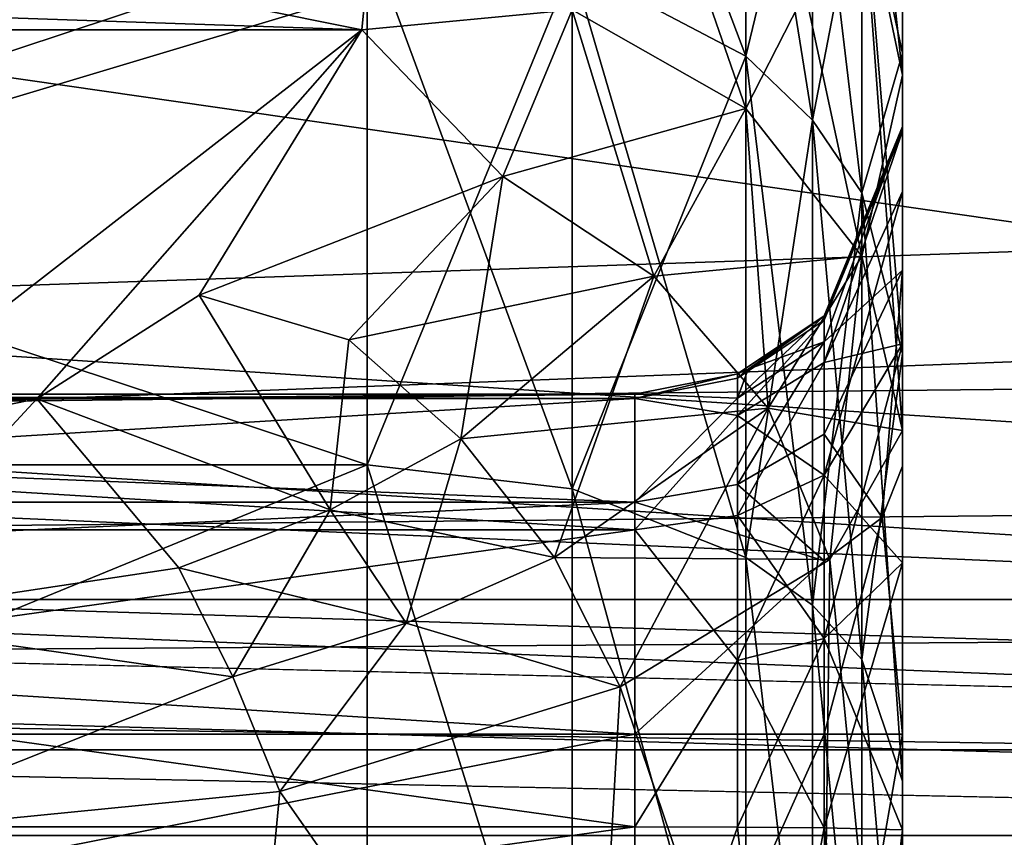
# Model space of a CAD drawing. Header units: metres. Extents: x -904 to 0, y -908 to 0.
# Tile 37 of 161: x -201 to -183, y -851 to -836. Entities that reach past the tile are written whole.
import ezdxf

# ---------------------------------------------------------------- set-up
doc = ezdxf.new("R2010")
doc.units = ezdxf.units.M

msp = doc.modelspace()

# ---------------------------------------------------------------- linework, layer by layer
at = {"layer": 'top0123'}
for points in [[(-797.056519, -846.830994, 214.358002), (-66.056488, -846.830994, 214.358002), (-797.056519, -851.830994, 214.358002)], [(-66.056488, -846.830994, 214.358002), (-66.056488, -851.830994, 214.358002), (-797.056519, -851.830994, 214.358002)], [(-66.056488, -851.830994, 2014.358032), (-66.056488, -846.830994, 2014.358032), (-797.056519, -851.830994, 2014.358032)], [(-66.056488, -846.830994, 2014.358032), (-797.056519, -846.830994, 2014.358032), (-797.056519, -851.830994, 2014.358032)], [(-66.056488, -846.830994, 2014.358032), (-66.056488, -846.830994, 214.358002), (-797.056519, -846.830994, 2014.358032)], [(-66.056488, -846.830994, 214.358002), (-797.056519, -846.830994, 214.358002), (-797.056519, -846.830994, 2014.358032)]]:
    msp.add_3dface(points, dxfattribs=at)
at = {"layer": 'top0123424'}
for points in [[(-191.170334, -834.984985, 2045.312134), (-187.926102, -836.688965, 2043.972168), (-191.170181, -828.110718, 2033.579834)], [(-187.926102, -836.688965, 2043.972168), (-187.925873, -830.113708, 2032.75061), (-191.170181, -828.110718, 2033.579834)], [(-187.926102, -836.688965, 2043.972168), (-186.68248, -837.880188, 2043.035522), (-187.925873, -830.113708, 2032.75061)], [(-186.68248, -837.880188, 2043.035522), (-186.682251, -831.514099, 2032.171387), (-187.925873, -830.113708, 2032.75061)], [(-194.997162, -835.173523, 1975.365967), (-195.095596, -836.194458, 1973.759888), (-224.997162, -830.198181, 1984.784424)], [(-224.997162, -830.198181, 1984.784424), (-195.095596, -836.194458, 1973.759888), (-224.997162, -835.173523, 1975.365967)], [(-187.926102, -837.664368, 1976.906738), (-191.170334, -835.820862, 1975.766357), (-187.926117, -830.344666, 1992.449341)], [(-187.926102, -837.664368, 1976.906738), (-187.926117, -830.344666, 1992.449341), (-185.758377, -833.418091, 1993.488281)], [(-186.68248, -837.880188, 2043.035522), (-185.758377, -839.239197, 2041.966797), (-186.682251, -831.514099, 2032.171387)], [(-186.682251, -831.514099, 2032.171387), (-185.758377, -839.239197, 2041.966797), (-185.758194, -833.111938, 2031.510742)], [(-185.758194, -833.111938, 2031.510742), (-185.758377, -839.239197, 2041.966797), (-184.997162, -842.24176, 2039.594238)], [(-184.997162, -842.24176, 2039.594238), (-184.997162, -836.634216, 2030.015137), (-185.758194, -833.111938, 2031.510742)], [(-184.997162, -836.634216, 2030.015137), (-184.997162, -833.987732, 2019.452271), (-185.758194, -833.111938, 2031.510742)], [(-185.758377, -840.423401, 1978.613403), (-187.926102, -837.664368, 1976.906738), (-185.758377, -833.418091, 1993.488281)], [(-185.758377, -840.423401, 1978.613403), (-185.758377, -833.418091, 1993.488281), (-184.997162, -837.041077, 1994.720703)], [(-184.997162, -837.041077, 1994.720703), (-185.758377, -833.418091, 1993.488281), (-184.997162, -833.77832, 2009.907471)], [(-184.997162, -838.082764, 2014.078491), (-184.997162, -833.599243, 2013.958618), (-184.997162, -838.084717, 2014.13562)], [(-184.997162, -833.599243, 2013.958618), (-184.997162, -833.830994, 2018.005981), (-184.997162, -838.084717, 2014.13562)], [(-184.997162, -838.082764, 2014.078491), (-184.997162, -838.00415, 2011.807983), (-184.997162, -833.599243, 2013.958618)], [(-184.997162, -838.00415, 2011.807983), (-184.997162, -833.77832, 2009.907471), (-184.997162, -833.599243, 2013.958618)], [(-184.997162, -833.77832, 2009.907471), (-184.997162, -838.00415, 2011.807983), (-184.997162, -837.041077, 1994.720703)], [(-184.997162, -838.084717, 2014.13562), (-184.997162, -833.830994, 2018.005981), (-184.997162, -833.987732, 2019.452271)], [(-184.997162, -838.084717, 2014.13562), (-184.997162, -833.987732, 2019.452271), (-184.997162, -839.213867, 2019.025024)], [(-184.997162, -833.987732, 2019.452271), (-184.997162, -836.634216, 2030.015137), (-184.997162, -839.213867, 2019.025024)], [(-224.997162, -834.386597, 2045.782715), (-224.997162, -844.320374, 2055.375), (-194.997162, -834.386597, 2045.782715)], [(-224.997162, -844.320374, 2055.375), (-194.997162, -844.320374, 2055.375), (-194.997162, -834.386597, 2045.782715)], [(-191.170334, -834.984985, 2045.312134), (-194.997162, -834.386597, 2045.782715), (-191.170258, -844.76825, 2054.759277)], [(-194.997162, -834.386597, 2045.782715), (-194.997162, -844.320374, 2055.375), (-191.170258, -844.76825, 2054.759277)], [(-191.170258, -844.76825, 2054.759277), (-187.92598, -846.044617, 2053.00708), (-191.170334, -834.984985, 2045.312134)], [(-187.92598, -846.044617, 2053.00708), (-187.926102, -836.688965, 2043.972168), (-191.170334, -834.984985, 2045.312134)], [(-195.095596, -836.194458, 1973.759888), (-224.899338, -836.193481, 1973.761353), (-224.997162, -835.173523, 1975.365967)], [(-195.095596, -836.194458, 1973.759888), (-194.997162, -835.173523, 1975.365967), (-191.170334, -835.820862, 1975.766357)], [(-195.095596, -836.194458, 1973.759888), (-191.170334, -835.820862, 1975.766357), (-192.465454, -838.934631, 1970.79126)], [(-192.465454, -838.934631, 1970.79126), (-191.170334, -835.820862, 1975.766357), (-187.926102, -837.664368, 1976.906738)], [(-195.095596, -836.194458, 1973.759888), (-204.997162, -843.876343, 1963.863281), (-224.899338, -836.193481, 1973.761353)], [(-201.171127, -843.082825, 1964.741333), (-204.997162, -843.876343, 1963.863281), (-195.095596, -836.194458, 1973.759888)], [(-198.139587, -841.150879, 1967.001587), (-201.171127, -843.082825, 1964.741333), (-195.095596, -836.194458, 1973.759888)], [(-198.139587, -841.150879, 1967.001587), (-195.095596, -836.194458, 1973.759888), (-192.465454, -838.934631, 1970.79126)], [(-187.92598, -846.044617, 2053.00708), (-186.682358, -846.936707, 2051.782227), (-187.926102, -836.688965, 2043.972168)], [(-186.682358, -846.936707, 2051.782227), (-186.68248, -837.880188, 2043.035522), (-187.926102, -836.688965, 2043.972168)], [(-184.997162, -839.213867, 2019.025024), (-184.997162, -836.634216, 2030.015137), (-184.997162, -842.056396, 2023.023315)], [(-184.997162, -836.634216, 2030.015137), (-184.997162, -842.24176, 2039.594238), (-184.997162, -842.056396, 2023.023315)], [(-184.997162, -843.677917, 1980.626709), (-185.758377, -840.423401, 1978.613403), (-184.997162, -837.041077, 1994.720703)], [(-184.997162, -838.00415, 2011.807983), (-184.997162, -840.683655, 2001.088501), (-184.997162, -837.041077, 1994.720703)], [(-184.997162, -837.041077, 1994.720703), (-184.997162, -840.683655, 2001.088501), (-184.997162, -843.677917, 1980.626709)], [(-192.465454, -838.934631, 1970.79126), (-187.926102, -837.664368, 1976.906738), (-189.641953, -840.795837, 1971.03418)], [(-189.641953, -840.795837, 1971.03418), (-187.926102, -837.664368, 1976.906738), (-185.758377, -840.423401, 1978.613403)], [(-186.682358, -846.936707, 2051.782227), (-185.75827, -847.954529, 2050.384521), (-186.68248, -837.880188, 2043.035522)], [(-185.75827, -847.954529, 2050.384521), (-185.758377, -839.239197, 2041.966797), (-186.68248, -837.880188, 2043.035522)], [(-186.461624, -842.020325, 2007.116455), (-184.997162, -838.00415, 2011.807983), (-186.461685, -841.537476, 2011.681396)], [(-186.461685, -841.537476, 2011.681396), (-184.997162, -838.00415, 2011.807983), (-184.997162, -838.082764, 2014.078491)], [(-184.997162, -840.683655, 2001.088501), (-184.997162, -838.00415, 2011.807983), (-186.461624, -842.020325, 2007.116455)], [(-186.461685, -841.537476, 2011.681396), (-184.997162, -838.082764, 2014.078491), (-186.461655, -841.617493, 2013.994873)], [(-186.461655, -841.617493, 2013.994873), (-184.997162, -838.082764, 2014.078491), (-184.997162, -838.084717, 2014.13562)], [(-186.461563, -842.407104, 2017.505981), (-186.461655, -841.617493, 2013.994873), (-184.997162, -838.084717, 2014.13562)], [(-184.997162, -838.084717, 2014.13562), (-184.997162, -839.213867, 2019.025024), (-186.461563, -842.407104, 2017.505981)], [(-198.139587, -841.150879, 1967.001587), (-192.465454, -838.934631, 1970.79126), (-195.342896, -841.986877, 1966.592773)], [(-195.342896, -841.986877, 1966.592773), (-192.465454, -838.934631, 1970.79126), (-189.641953, -840.795837, 1971.03418)], [(-184.997162, -839.213867, 2019.025024), (-186.461639, -844.512878, 2020.480591), (-186.461563, -842.407104, 2017.505981)], [(-184.997162, -839.213867, 2019.025024), (-184.997162, -842.056396, 2023.023315), (-186.461639, -844.512878, 2020.480591)], [(-185.758377, -839.239197, 2041.966797), (-184.997162, -850.222534, 2047.302246), (-184.997162, -842.24176, 2039.594238)], [(-185.75827, -847.954529, 2050.384521), (-184.997162, -850.222534, 2047.302246), (-185.758377, -839.239197, 2041.966797)], [(-189.641953, -840.795837, 1971.03418), (-185.758377, -840.423401, 1978.613403), (-187.50975, -843.260376, 1971.96936)], [(-185.758377, -840.423401, 1978.613403), (-184.997162, -843.677917, 1980.626709), (-187.50975, -843.260376, 1971.96936)], [(-189.641953, -840.795837, 1971.03418), (-193.247482, -843.831726, 1966.158691), (-195.342896, -841.986877, 1966.592773)], [(-189.641953, -840.795837, 1971.03418), (-187.50975, -843.260376, 1971.96936), (-193.247482, -843.831726, 1966.158691)], [(-186.461639, -843.745361, 2002.856567), (-184.997162, -840.683655, 2001.088501), (-186.461624, -842.020325, 2007.116455)], [(-184.997162, -840.683655, 2001.088501), (-186.461639, -843.745361, 2002.856567), (-185.377777, -845.300476, 1999.085938)], [(-184.997162, -844.343872, 1997.428833), (-184.997162, -840.683655, 2001.088501), (-185.377777, -845.300476, 1999.085938)], [(-184.997162, -840.683655, 2001.088501), (-184.997162, -844.343872, 1997.428833), (-184.997162, -843.677917, 1980.626709)], [(-201.171127, -843.082825, 1964.741333), (-198.139587, -841.150879, 1967.001587), (-195.68779, -845.158691, 1964.23645)], [(-195.68779, -845.158691, 1964.23645), (-198.139587, -841.150879, 1967.001587), (-195.342896, -841.986877, 1966.592773)], [(-187.885483, -842.533447, 2011.64502), (-186.461685, -841.537476, 2011.681396), (-188.083908, -842.700806, 2013.970825)], [(-188.083908, -842.700806, 2013.970825), (-186.461685, -841.537476, 2011.681396), (-186.461655, -841.617493, 2013.994873)], [(-186.461685, -841.537476, 2011.681396), (-187.885483, -842.533447, 2011.64502), (-186.461624, -842.020325, 2007.116455)], [(-188.083694, -843.394775, 2017.059326), (-188.083908, -842.700806, 2013.970825), (-186.461655, -841.617493, 2013.994873)], [(-188.083694, -843.394775, 2017.059326), (-186.461655, -841.617493, 2013.994873), (-186.461563, -842.407104, 2017.505981)], [(-193.247482, -843.831726, 1966.158691), (-195.68779, -845.158691, 1964.23645), (-195.342896, -841.986877, 1966.592773)], [(-186.461624, -842.020325, 2007.116455), (-188.08374, -843.071533, 2007.380615), (-188.083862, -844.684021, 2003.398682)], [(-188.083862, -844.684021, 2003.398682), (-186.461639, -843.745361, 2002.856567), (-186.461624, -842.020325, 2007.116455)], [(-187.885483, -842.533447, 2011.64502), (-188.08374, -843.071533, 2007.380615), (-186.461624, -842.020325, 2007.116455)], [(-184.997162, -842.056396, 2023.023315), (-186.461563, -847.558777, 2022.482056), (-186.461639, -844.512878, 2020.480591)], [(-184.997162, -842.056396, 2023.023315), (-184.997162, -846.149963, 2025.725586), (-186.461563, -847.558777, 2022.482056)], [(-184.997162, -842.056396, 2023.023315), (-184.997162, -842.24176, 2039.594238), (-184.997162, -846.149963, 2025.725586)], [(-184.997162, -842.24176, 2039.594238), (-184.997162, -850.222534, 2047.302246), (-184.997162, -846.149963, 2025.725586)], [(-188.083755, -845.265869, 2019.70105), (-188.083694, -843.394775, 2017.059326), (-186.461563, -842.407104, 2017.505981)], [(-186.461563, -842.407104, 2017.505981), (-186.461639, -844.512878, 2020.480591), (-188.083755, -845.265869, 2019.70105)], [(-188.083893, -842.620667, 2011.641724), (-189.997162, -843.000854, 2011.626465), (-188.08374, -843.071533, 2007.380615)], [(-189.997162, -843.000854, 2011.626465), (-188.083893, -842.620667, 2011.641724), (-189.997162, -843.081726, 2013.962646)], [(-188.083893, -842.620667, 2011.641724), (-188.083908, -842.700806, 2013.970825), (-189.997162, -843.081726, 2013.962646)], [(-188.083893, -842.620667, 2011.641724), (-187.885483, -842.533447, 2011.64502), (-188.083908, -842.700806, 2013.970825)], [(-187.885483, -842.533447, 2011.64502), (-188.083893, -842.620667, 2011.641724), (-188.08374, -843.071533, 2007.380615)], [(-189.997162, -843.081726, 2013.962646), (-188.083908, -842.700806, 2013.970825), (-188.083694, -843.394775, 2017.059326)], [(-229.997162, -843.000854, 2011.626465), (-229.997162, -843.440674, 2007.473389), (-189.997162, -843.000854, 2011.626465)], [(-229.997162, -843.440674, 2007.473389), (-189.997162, -845.01355, 2003.588989), (-189.997162, -843.000854, 2011.626465)], [(-229.997162, -843.081726, 2013.962646), (-229.997162, -843.000854, 2011.626465), (-189.997162, -843.081726, 2013.962646)], [(-229.997162, -843.000854, 2011.626465), (-189.997162, -843.000854, 2011.626465), (-189.997162, -843.081726, 2013.962646)], [(-188.08374, -843.071533, 2007.380615), (-189.997162, -843.000854, 2011.626465), (-189.997162, -845.01355, 2003.588989)], [(-189.997162, -843.081726, 2013.962646), (-189.997162, -845.530701, 2019.427612), (-229.997162, -843.081726, 2013.962646)], [(-189.997162, -845.530701, 2019.427612), (-229.997162, -845.530701, 2019.427612), (-229.997162, -843.081726, 2013.962646)], [(-204.997162, -847.219421, 1961.471558), (-201.171127, -843.082825, 1964.741333), (-198.513672, -846.240845, 1962.75293)], [(-204.997162, -847.219421, 1961.471558), (-204.997162, -843.876343, 1963.863281), (-201.171127, -843.082825, 1964.741333)], [(-198.513672, -846.240845, 1962.75293), (-201.171127, -843.082825, 1964.741333), (-195.68779, -845.158691, 1964.23645)], [(-188.08374, -843.071533, 2007.380615), (-189.997162, -845.01355, 2003.588989), (-188.083862, -844.684021, 2003.398682)], [(-189.997162, -845.530701, 2019.427612), (-189.997162, -843.081726, 2013.962646), (-188.083694, -843.394775, 2017.059326)], [(-187.50975, -843.260376, 1971.96936), (-191.501114, -846.045227, 1966.340576), (-193.247482, -843.831726, 1966.158691)], [(-187.50975, -843.260376, 1971.96936), (-186.355743, -846.083557, 1973.380981), (-191.501114, -846.045227, 1966.340576)], [(-187.50975, -843.260376, 1971.96936), (-184.997162, -843.677917, 1980.626709), (-186.355743, -846.083557, 1973.380981)], [(-229.997162, -843.440674, 2007.473389), (-229.997162, -845.01355, 2003.588989), (-189.997162, -845.01355, 2003.588989)], [(-189.997162, -845.530701, 2019.427612), (-188.083694, -843.394775, 2017.059326), (-188.083755, -845.265869, 2019.70105)], [(-186.461639, -843.745361, 2002.856567), (-188.083862, -844.684021, 2003.398682), (-186.461639, -846.11145, 2000.490845)], [(-185.377777, -845.300476, 1999.085938), (-186.461639, -843.745361, 2002.856567), (-186.461639, -846.11145, 2000.490845)], [(-184.997162, -843.677917, 1980.626709), (-184.997162, -859.87915, 1980.626709), (-186.355743, -846.083557, 1973.380981)], [(-184.997162, -843.677917, 1980.626709), (-184.997162, -844.343872, 1997.428833), (-184.997162, -849.343445, 1996.089355)], [(-184.997162, -849.343445, 1996.089355), (-184.997162, -859.87915, 1980.626709), (-184.997162, -843.677917, 1980.626709)], [(-193.247482, -843.831726, 1966.158691), (-191.501114, -846.045227, 1966.340576), (-195.68779, -845.158691, 1964.23645)], [(-224.997162, -844.320374, 2055.375), (-224.997162, -856.61731, 2061.818848), (-194.997162, -844.320374, 2055.375)], [(-224.997162, -856.61731, 2061.818848), (-194.997162, -856.61731, 2061.818848), (-194.997162, -844.320374, 2055.375)], [(-191.170258, -844.76825, 2054.759277), (-194.997162, -844.320374, 2055.375), (-191.170654, -856.61731, 2061.012939)], [(-194.997162, -844.320374, 2055.375), (-194.997162, -856.61731, 2061.818848), (-191.170654, -856.61731, 2061.012939)], [(-185.377777, -845.300476, 1999.085938), (-184.997162, -849.343445, 1996.089355), (-184.997162, -844.343872, 1997.428833)], [(-186.461639, -844.512878, 2020.480591), (-188.083694, -847.970947, 2021.479614), (-188.083755, -845.265869, 2019.70105)], [(-186.461639, -844.512878, 2020.480591), (-186.461563, -847.558777, 2022.482056), (-188.083694, -847.970947, 2021.479614)], [(-191.170654, -856.61731, 2061.012939), (-187.925873, -856.61731, 2058.708252), (-191.170258, -844.76825, 2054.759277)], [(-187.925873, -856.61731, 2058.708252), (-187.92598, -846.044617, 2053.00708), (-191.170258, -844.76825, 2054.759277)], [(-186.461639, -846.11145, 2000.490845), (-188.083862, -844.684021, 2003.398682), (-189.997162, -845.01355, 2003.588989)], [(-229.997162, -845.01355, 2003.588989), (-229.997162, -846.843628, 2001.759155), (-189.997162, -845.01355, 2003.588989)], [(-229.997162, -846.843628, 2001.759155), (-189.997162, -849.343445, 2001.089355), (-189.997162, -845.01355, 2003.588989)], [(-189.997162, -845.01355, 2003.588989), (-189.997162, -849.343445, 2001.089355), (-186.461639, -846.11145, 2000.490845)], [(-195.68779, -845.158691, 1964.23645), (-194.269058, -847.271912, 1964.094849), (-198.513672, -846.240845, 1962.75293)], [(-191.501114, -846.045227, 1966.340576), (-194.269058, -847.271912, 1964.094849), (-195.68779, -845.158691, 1964.23645)], [(-188.083694, -847.970947, 2021.479614), (-189.997162, -845.530701, 2019.427612), (-188.083755, -845.265869, 2019.70105)], [(-186.461639, -846.11145, 2000.490845), (-186.461639, -849.343445, 1999.624878), (-185.377777, -845.300476, 1999.085938)], [(-186.461639, -849.343445, 1999.624878), (-184.997162, -849.343445, 1996.089355), (-185.377777, -845.300476, 1999.085938)], [(-189.997162, -845.530701, 2019.427612), (-189.997162, -851.076965, 2021.685913), (-229.997162, -845.530701, 2019.427612)], [(-189.997162, -851.076965, 2021.685913), (-229.997162, -851.076965, 2021.685913), (-229.997162, -845.530701, 2019.427612)], [(-189.997162, -851.076965, 2021.685913), (-189.997162, -845.530701, 2019.427612), (-188.083694, -847.970947, 2021.479614)], [(-191.501114, -846.045227, 1966.340576), (-190.270859, -848.462891, 1967.093872), (-194.269058, -847.271912, 1964.094849)], [(-186.355743, -846.083557, 1973.380981), (-190.270859, -848.462891, 1967.093872), (-191.501114, -846.045227, 1966.340576)], [(-186.355743, -846.083557, 1973.380981), (-186.527527, -859.527161, 1972.9552), (-190.270859, -848.462891, 1967.093872)], [(-189.997162, -849.343445, 2001.089355), (-186.461639, -849.343445, 1999.624878), (-186.461639, -846.11145, 2000.490845)], [(-187.925873, -856.61731, 2058.708252), (-186.681335, -856.61731, 2057.085938), (-187.92598, -846.044617, 2053.00708)], [(-186.681335, -856.61731, 2057.085938), (-186.682358, -846.936707, 2051.782227), (-187.92598, -846.044617, 2053.00708)], [(-184.997162, -859.87915, 1980.626709), (-186.527527, -859.527161, 1972.9552), (-186.355743, -846.083557, 1973.380981)], [(-197.507095, -848.276123, 1962.352051), (-204.997162, -847.219421, 1961.471558), (-198.513672, -846.240845, 1962.75293)], [(-194.269058, -847.271912, 1964.094849), (-197.507095, -848.276123, 1962.352051), (-198.513672, -846.240845, 1962.75293)], [(-184.997162, -846.149963, 2025.725586), (-186.461655, -851.095215, 2023.150391), (-186.461563, -847.558777, 2022.482056)], [(-184.997162, -846.149963, 2025.725586), (-184.997162, -851.133545, 2026.685913), (-186.461655, -851.095215, 2023.150391)], [(-184.997162, -846.149963, 2025.725586), (-184.997162, -850.222534, 2047.302246), (-184.997162, -851.133545, 2026.685913)], [(-229.997162, -846.843628, 2001.759155), (-229.997162, -849.343445, 2001.089355), (-189.997162, -849.343445, 2001.089355)], [(-186.681335, -856.61731, 2057.085938), (-185.756165, -856.61731, 2055.221924), (-186.682358, -846.936707, 2051.782227)], [(-185.756165, -856.61731, 2055.221924), (-185.75827, -847.954529, 2050.384521), (-186.682358, -846.936707, 2051.782227)], [(-204.997162, -851.242249, 1960.626709), (-204.997162, -847.219421, 1961.471558), (-197.507095, -848.276123, 1962.352051)], [(-194.269058, -847.271912, 1964.094849), (-196.627319, -850.415527, 1962.462158), (-197.507095, -848.276123, 1962.352051)], [(-190.270859, -848.462891, 1967.093872), (-196.627319, -850.415527, 1962.462158), (-194.269058, -847.271912, 1964.094849)], [(-186.461563, -847.558777, 2022.482056), (-188.083908, -851.081848, 2022.066895), (-188.083694, -847.970947, 2021.479614)], [(-186.461563, -847.558777, 2022.482056), (-186.461655, -851.095215, 2023.150391), (-188.083908, -851.081848, 2022.066895)], [(-188.083908, -851.081848, 2022.066895), (-189.997162, -851.076965, 2021.685913), (-188.083694, -847.970947, 2021.479614)], [(-185.756165, -856.61731, 2055.221924), (-184.997162, -856.61731, 2051.058594), (-185.75827, -847.954529, 2050.384521)], [(-184.997162, -856.61731, 2051.058594), (-184.997162, -850.222534, 2047.302246), (-185.75827, -847.954529, 2050.384521)], [(-196.627319, -850.415527, 1962.462158), (-204.997162, -851.242249, 1960.626709), (-197.507095, -848.276123, 1962.352051)], [(-190.270859, -848.462891, 1967.093872), (-190.856033, -858.660828, 1966.483643), (-196.627319, -850.415527, 1962.462158)], [(-186.527527, -859.527161, 1972.9552), (-190.856033, -858.660828, 1966.483643), (-190.270859, -848.462891, 1967.093872)], [(-229.997162, -857.238892, 2001.089355), (-189.997162, -857.238892, 2001.089355), (-229.997162, -849.343445, 2001.089355)], [(-189.997162, -857.238892, 2001.089355), (-189.997162, -849.343445, 2001.089355), (-229.997162, -849.343445, 2001.089355)], [(-186.443176, -857.613037, 1999.606323), (-186.461639, -849.343445, 1999.624878), (-189.997162, -857.238892, 2001.089355)], [(-186.461639, -849.343445, 1999.624878), (-189.997162, -849.343445, 2001.089355), (-189.997162, -857.238892, 2001.089355)], [(-184.997162, -849.343445, 1996.089355), (-186.461639, -849.343445, 1999.624878), (-186.443176, -857.613037, 1999.606323)], [(-184.997162, -858.381042, 1996.089355), (-184.997162, -849.343445, 1996.089355), (-186.443176, -857.613037, 1999.606323)], [(-184.997162, -858.381042, 1996.089355), (-184.997208, -859.87854, 1980.868408), (-184.997162, -849.343445, 1996.089355)], [(-184.997208, -859.87854, 1980.868408), (-184.997162, -859.87915, 1980.626709), (-184.997162, -849.343445, 1996.089355)], [(-184.997162, -850.222534, 2047.302246), (-184.997162, -856.61731, 2026.685913), (-184.997162, -851.133545, 2026.685913)], [(-184.997162, -850.222534, 2047.302246), (-184.997162, -856.61731, 2051.058594), (-184.997162, -856.61731, 2026.685913)], [(-196.627319, -850.415527, 1962.462158), (-197.326355, -857.77887, 1962.156128), (-204.997162, -851.242249, 1960.626709)], [(-190.856033, -858.660828, 1966.483643), (-197.326355, -857.77887, 1962.156128), (-196.627319, -850.415527, 1962.462158)], [(-189.997162, -851.076965, 2021.685913), (-189.997162, -856.61731, 2021.685913), (-229.997162, -851.076965, 2021.685913)], [(-189.997162, -856.61731, 2021.685913), (-229.997162, -856.61731, 2021.685913), (-229.997162, -851.076965, 2021.685913)], [(-189.997162, -851.076965, 2021.685913), (-188.083908, -851.081848, 2022.066895), (-189.997162, -856.61731, 2021.685913)], [(-188.083908, -851.081848, 2022.066895), (-187.497162, -856.61731, 2022.355835), (-189.997162, -856.61731, 2021.685913)], [(-188.083908, -851.081848, 2022.066895), (-186.461655, -851.095215, 2023.150391), (-187.497162, -856.61731, 2022.355835)], [(-186.461655, -851.095215, 2023.150391), (-185.667038, -856.61731, 2024.185913), (-187.497162, -856.61731, 2022.355835)], [(-186.461655, -851.095215, 2023.150391), (-184.997162, -851.133545, 2026.685913), (-185.667038, -856.61731, 2024.185913)], [(-197.326355, -857.77887, 1962.156128), (-204.997162, -857.406921, 1960.626709), (-204.997162, -851.242249, 1960.626709)], [(-184.997162, -851.133545, 2026.685913), (-184.997162, -856.61731, 2026.685913), (-185.667038, -856.61731, 2024.185913)]]:
    msp.add_3dface(points, dxfattribs=at)
at = {"layer": 'top0123425'}
for points in [[(-187.926117, -830.344666, 236.266617), (-191.170364, -828.292419, 236.964661), (-187.926102, -837.664368, 251.809235)], [(-191.170364, -828.292419, 236.964661), (-191.170334, -835.820862, 252.949615), (-187.926102, -837.664368, 251.809235)], [(-187.926102, -836.688965, 184.74379), (-191.170334, -834.984985, 183.403854), (-187.925873, -830.113708, 195.965408)], [(-187.925873, -830.113708, 195.965408), (-186.682251, -831.514099, 196.544632), (-187.926102, -836.688965, 184.74379)], [(-185.758377, -833.418091, 235.227737), (-184.997162, -837.041077, 233.995239), (-185.758377, -829.968689, 219.170975)], [(-184.997162, -837.041077, 233.995239), (-184.997162, -833.77832, 218.808563), (-185.758377, -829.968689, 219.170975)], [(-224.997162, -835.173523, 253.350052), (-195.095596, -836.194458, 254.956131), (-224.997162, -830.198181, 243.931595)], [(-195.095596, -836.194458, 254.956131), (-194.997162, -835.173523, 253.350052), (-224.997162, -830.198181, 243.931595)], [(-185.758377, -833.418091, 235.227737), (-187.926117, -830.344666, 236.266617), (-185.758377, -840.423401, 250.102539)], [(-187.926117, -830.344666, 236.266617), (-187.926102, -837.664368, 251.809235), (-185.758377, -840.423401, 250.102539)], [(-186.682251, -831.514099, 196.544632), (-186.68248, -837.880188, 185.680496), (-187.926102, -836.688965, 184.74379)], [(-186.68248, -837.880188, 185.680496), (-186.682251, -831.514099, 196.544632), (-185.758194, -833.111938, 197.205215)], [(-185.758377, -839.239197, 186.749161), (-186.68248, -837.880188, 185.680496), (-185.758194, -833.111938, 197.205215)], [(-185.758194, -833.111938, 197.205215), (-184.997162, -836.634216, 198.700867), (-185.758377, -839.239197, 186.749161)], [(-185.758194, -833.111938, 197.205215), (-184.997162, -833.987732, 209.263779), (-184.997162, -836.634216, 198.700867)], [(-185.758377, -840.423401, 250.102539), (-184.997162, -843.677917, 248.08934), (-185.758377, -833.418091, 235.227737)], [(-184.997162, -843.677917, 248.08934), (-184.997162, -837.041077, 233.995239), (-185.758377, -833.418091, 235.227737)], [(-184.997162, -838.084717, 214.580383), (-184.997162, -833.830994, 210.710022), (-184.997162, -833.599243, 214.757324)], [(-184.997162, -833.77832, 218.808563), (-184.997162, -838.00415, 216.908035), (-184.997162, -833.599243, 214.757324)], [(-184.997162, -838.00415, 216.908035), (-184.997162, -838.082764, 214.637451), (-184.997162, -833.599243, 214.757324)], [(-184.997162, -833.599243, 214.757324), (-184.997162, -838.082764, 214.637451), (-184.997162, -838.084717, 214.580383)], [(-184.997162, -833.77832, 218.808563), (-184.997162, -837.041077, 233.995239), (-184.997162, -838.00415, 216.908035)], [(-184.997162, -833.987732, 209.263779), (-184.997162, -833.830994, 210.710022), (-184.997162, -838.084717, 214.580383)], [(-184.997162, -836.634216, 198.700867), (-184.997162, -833.987732, 209.263779), (-184.997162, -839.213867, 209.690918)], [(-184.997162, -839.213867, 209.690918), (-184.997162, -833.987732, 209.263779), (-184.997162, -838.084717, 214.580383)], [(-194.997162, -834.386597, 182.933319), (-194.997162, -844.320374, 173.341095), (-224.997162, -834.386597, 182.933319)], [(-194.997162, -844.320374, 173.341095), (-224.997162, -844.320374, 173.341095), (-224.997162, -834.386597, 182.933319)], [(-194.997162, -844.320374, 173.341095), (-194.997162, -834.386597, 182.933319), (-191.170334, -834.984985, 183.403854)], [(-191.170258, -844.76825, 173.956635), (-194.997162, -844.320374, 173.341095), (-191.170334, -834.984985, 183.403854)], [(-191.170258, -844.76825, 173.956635), (-191.170334, -834.984985, 183.403854), (-187.926102, -836.688965, 184.74379)], [(-224.997162, -835.173523, 253.350052), (-224.899338, -836.193481, 254.954681), (-195.095596, -836.194458, 254.956131)], [(-194.997162, -835.173523, 253.350052), (-195.095596, -836.194458, 254.956131), (-191.170334, -835.820862, 252.949615)], [(-195.095596, -836.194458, 254.956131), (-192.465454, -838.934631, 257.924683), (-191.170334, -835.820862, 252.949615)], [(-191.170334, -835.820862, 252.949615), (-192.465454, -838.934631, 257.924683), (-189.641953, -840.795837, 257.681854)], [(-189.641953, -840.795837, 257.681854), (-187.926102, -837.664368, 251.809235), (-191.170334, -835.820862, 252.949615)], [(-224.899338, -836.193481, 254.954681), (-204.997162, -843.876343, 264.852722), (-195.095596, -836.194458, 254.956131)], [(-195.095596, -836.194458, 254.956131), (-204.997162, -843.876343, 264.852722), (-201.171127, -843.082825, 263.97464)], [(-201.171127, -843.082825, 263.97464), (-198.139587, -841.150879, 261.714417), (-195.095596, -836.194458, 254.956131)], [(-195.095596, -836.194458, 254.956131), (-198.139587, -841.150879, 261.714417), (-192.465454, -838.934631, 257.924683)], [(-187.92598, -846.044617, 175.708893), (-191.170258, -844.76825, 173.956635), (-187.926102, -836.688965, 184.74379)], [(-187.926102, -836.688965, 184.74379), (-186.68248, -837.880188, 185.680496), (-187.92598, -846.044617, 175.708893)], [(-184.997162, -836.634216, 198.700867), (-184.997162, -842.24176, 189.121765), (-185.758377, -839.239197, 186.749161)], [(-184.997162, -842.24176, 189.121765), (-184.997162, -836.634216, 198.700867), (-184.997162, -842.056396, 205.692612)], [(-184.997162, -842.056396, 205.692612), (-184.997162, -836.634216, 198.700867), (-184.997162, -839.213867, 209.690918)], [(-184.997162, -837.041077, 233.995239), (-184.997162, -840.683655, 227.627472), (-184.997162, -838.00415, 216.908035)], [(-184.997162, -837.041077, 233.995239), (-184.997162, -843.677917, 248.08934), (-184.997162, -840.683655, 227.627472)], [(-187.50975, -843.260376, 256.746613), (-187.926102, -837.664368, 251.809235), (-189.641953, -840.795837, 257.681854)], [(-187.50975, -843.260376, 256.746613), (-185.758377, -840.423401, 250.102539), (-187.926102, -837.664368, 251.809235)], [(-186.68248, -837.880188, 185.680496), (-186.682358, -846.936707, 176.933884), (-187.92598, -846.044617, 175.708893)], [(-186.682358, -846.936707, 176.933884), (-186.68248, -837.880188, 185.680496), (-185.758377, -839.239197, 186.749161)], [(-186.461685, -841.537476, 217.034637), (-184.997162, -838.00415, 216.908035), (-186.461624, -842.020325, 221.599594)], [(-184.997162, -838.082764, 214.637451), (-184.997162, -838.00415, 216.908035), (-186.461685, -841.537476, 217.034637)], [(-184.997162, -838.00415, 216.908035), (-184.997162, -840.683655, 227.627472), (-186.461624, -842.020325, 221.599594)], [(-186.461685, -841.537476, 217.034637), (-186.461655, -841.617493, 214.7211), (-184.997162, -838.082764, 214.637451)], [(-184.997162, -838.082764, 214.637451), (-186.461655, -841.617493, 214.7211), (-184.997162, -838.084717, 214.580383)], [(-186.461655, -841.617493, 214.7211), (-186.461563, -842.407104, 211.210068), (-184.997162, -838.084717, 214.580383)], [(-186.461563, -842.407104, 211.210068), (-184.997162, -839.213867, 209.690918), (-184.997162, -838.084717, 214.580383)], [(-198.139587, -841.150879, 261.714417), (-195.342896, -841.986877, 262.12323), (-192.465454, -838.934631, 257.924683)], [(-192.465454, -838.934631, 257.924683), (-195.342896, -841.986877, 262.12323), (-193.247482, -843.831726, 262.557312)], [(-192.465454, -838.934631, 257.924683), (-193.247482, -843.831726, 262.557312), (-189.641953, -840.795837, 257.681854)], [(-185.75827, -847.954529, 178.331497), (-186.682358, -846.936707, 176.933884), (-185.758377, -839.239197, 186.749161)], [(-184.997162, -842.056396, 205.692612), (-184.997162, -839.213867, 209.690918), (-186.461563, -842.407104, 211.210068)], [(-185.758377, -839.239197, 186.749161), (-184.997162, -842.24176, 189.121765), (-185.75827, -847.954529, 178.331497)], [(-186.355743, -846.083557, 255.335068), (-185.758377, -840.423401, 250.102539), (-187.50975, -843.260376, 256.746613)], [(-186.355743, -846.083557, 255.335068), (-184.997162, -843.677917, 248.08934), (-185.758377, -840.423401, 250.102539)], [(-189.641953, -840.795837, 257.681854), (-193.247482, -843.831726, 262.557312), (-191.501114, -846.045227, 262.375397)], [(-191.501114, -846.045227, 262.375397), (-187.50975, -843.260376, 256.746613), (-189.641953, -840.795837, 257.681854)], [(-184.997162, -840.683655, 227.627472), (-186.461639, -843.745361, 225.859406), (-186.461624, -842.020325, 221.599594)], [(-186.461639, -843.745361, 225.859406), (-184.997162, -840.683655, 227.627472), (-185.377777, -845.300476, 229.63002)], [(-184.997162, -840.683655, 227.627472), (-184.997162, -844.343872, 231.287125), (-185.377777, -845.300476, 229.63002)], [(-184.997162, -843.677917, 248.08934), (-184.997162, -844.343872, 231.287125), (-184.997162, -840.683655, 227.627472)], [(-198.139587, -841.150879, 261.714417), (-201.171127, -843.082825, 263.97464), (-195.68779, -845.158691, 264.479492)], [(-195.342896, -841.986877, 262.12323), (-198.139587, -841.150879, 261.714417), (-195.68779, -845.158691, 264.479492)], [(-188.083893, -842.620667, 217.074265), (-188.083908, -842.700806, 214.745117), (-186.461685, -841.537476, 217.034637)], [(-188.083908, -842.700806, 214.745117), (-186.461655, -841.617493, 214.7211), (-186.461685, -841.537476, 217.034637)], [(-188.083893, -842.620667, 217.074265), (-186.461685, -841.537476, 217.034637), (-188.08374, -843.071533, 221.335358)], [(-188.08374, -843.071533, 221.335358), (-186.461685, -841.537476, 217.034637), (-186.461624, -842.020325, 221.599594)], [(-186.461655, -841.617493, 214.7211), (-188.083908, -842.700806, 214.745117), (-188.083694, -843.394775, 211.656616)], [(-186.461563, -842.407104, 211.210068), (-186.461655, -841.617493, 214.7211), (-188.083694, -843.394775, 211.656616)], [(-195.342896, -841.986877, 262.12323), (-195.68779, -845.158691, 264.479492), (-193.247482, -843.831726, 262.557312)], [(-186.461624, -842.020325, 221.599594), (-186.461639, -843.745361, 225.859406), (-188.083862, -844.684021, 225.317368)], [(-186.461624, -842.020325, 221.599594), (-188.083862, -844.684021, 225.317368), (-188.08374, -843.071533, 221.335358)], [(-184.997162, -846.149963, 202.990463), (-184.997162, -842.056396, 205.692612), (-186.461639, -844.512878, 208.235382)], [(-186.461639, -844.512878, 208.235382), (-184.997162, -842.056396, 205.692612), (-186.461563, -842.407104, 211.210068)], [(-184.997162, -846.149963, 202.990463), (-184.997162, -842.24176, 189.121765), (-184.997162, -842.056396, 205.692612)], [(-184.997162, -842.24176, 189.121765), (-184.997162, -850.222534, 181.413696), (-185.75827, -847.954529, 178.331497)], [(-184.997162, -850.222534, 181.413696), (-184.997162, -842.24176, 189.121765), (-184.997162, -846.149963, 202.990463)], [(-186.461639, -844.512878, 208.235382), (-186.461563, -842.407104, 211.210068), (-188.083694, -843.394775, 211.656616)], [(-189.997162, -843.000854, 217.089584), (-188.083893, -842.620667, 217.074265), (-188.08374, -843.071533, 221.335358)], [(-189.997162, -843.000854, 217.089584), (-189.997162, -843.081726, 214.753342), (-188.083893, -842.620667, 217.074265)], [(-189.997162, -843.081726, 214.753342), (-188.083908, -842.700806, 214.745117), (-188.083893, -842.620667, 217.074265)], [(-188.083694, -843.394775, 211.656616), (-188.083908, -842.700806, 214.745117), (-189.997162, -843.081726, 214.753342)], [(-229.997162, -843.000854, 217.089584), (-189.997162, -843.000854, 217.089584), (-229.997162, -843.440674, 221.242554)], [(-189.997162, -843.000854, 217.089584), (-189.997162, -845.01355, 225.12706), (-229.997162, -843.440674, 221.242554)], [(-229.997162, -843.081726, 214.753342), (-189.997162, -843.081726, 214.753342), (-229.997162, -843.000854, 217.089584)], [(-189.997162, -843.081726, 214.753342), (-189.997162, -843.000854, 217.089584), (-229.997162, -843.000854, 217.089584)], [(-188.08374, -843.071533, 221.335358), (-189.997162, -845.01355, 225.12706), (-189.997162, -843.000854, 217.089584)], [(-229.997162, -843.081726, 214.753342), (-229.997162, -845.530701, 209.288361), (-189.997162, -843.081726, 214.753342)], [(-229.997162, -845.530701, 209.288361), (-189.997162, -845.530701, 209.288361), (-189.997162, -843.081726, 214.753342)], [(-201.171127, -843.082825, 263.97464), (-204.997162, -847.219421, 267.244507), (-198.513672, -846.240845, 265.963013)], [(-201.171127, -843.082825, 263.97464), (-204.997162, -843.876343, 264.852722), (-204.997162, -847.219421, 267.244507)], [(-195.68779, -845.158691, 264.479492), (-201.171127, -843.082825, 263.97464), (-198.513672, -846.240845, 265.963013)], [(-188.083862, -844.684021, 225.317368), (-189.997162, -845.01355, 225.12706), (-188.08374, -843.071533, 221.335358)], [(-189.997162, -843.081726, 214.753342), (-189.997162, -845.530701, 209.288361), (-188.083694, -843.394775, 211.656616)], [(-190.270859, -848.462891, 261.622162), (-187.50975, -843.260376, 256.746613), (-191.501114, -846.045227, 262.375397)], [(-190.270859, -848.462891, 261.622162), (-186.355743, -846.083557, 255.335068), (-187.50975, -843.260376, 256.746613)], [(-229.997162, -843.440674, 221.242554), (-189.997162, -845.01355, 225.12706), (-229.997162, -845.01355, 225.12706)], [(-189.997162, -845.530701, 209.288361), (-188.083755, -845.265869, 209.014969), (-188.083694, -843.394775, 211.656616)], [(-188.083694, -843.394775, 211.656616), (-188.083755, -845.265869, 209.014969), (-186.461639, -844.512878, 208.235382)], [(-186.461639, -846.11145, 228.225174), (-188.083862, -844.684021, 225.317368), (-186.461639, -843.745361, 225.859406)], [(-185.377777, -845.300476, 229.63002), (-186.461639, -846.11145, 228.225174), (-186.461639, -843.745361, 225.859406)], [(-184.997162, -843.677917, 248.08934), (-186.355743, -846.083557, 255.335068), (-184.997162, -859.87915, 248.08934)], [(-184.997162, -844.343872, 231.287125), (-184.997162, -843.677917, 248.08934), (-184.997162, -849.343445, 232.626633)], [(-184.997162, -843.677917, 248.08934), (-184.997162, -859.87915, 248.08934), (-184.997162, -849.343445, 232.626633)], [(-193.247482, -843.831726, 262.557312), (-195.68779, -845.158691, 264.479492), (-194.269058, -847.271912, 264.621185)], [(-193.247482, -843.831726, 262.557312), (-194.269058, -847.271912, 264.621185), (-191.501114, -846.045227, 262.375397)], [(-194.997162, -844.320374, 173.341095), (-194.997162, -856.61731, 166.897263), (-224.997162, -844.320374, 173.341095)], [(-194.997162, -856.61731, 166.897263), (-224.997162, -856.61731, 166.897263), (-224.997162, -844.320374, 173.341095)], [(-191.170654, -856.61731, 167.702927), (-194.997162, -844.320374, 173.341095), (-191.170258, -844.76825, 173.956635)], [(-191.170654, -856.61731, 167.702927), (-194.997162, -856.61731, 166.897263), (-194.997162, -844.320374, 173.341095)], [(-185.377777, -845.300476, 229.63002), (-184.997162, -844.343872, 231.287125), (-184.997162, -849.343445, 232.626633)], [(-188.083755, -845.265869, 209.014969), (-186.461563, -847.558777, 206.233887), (-186.461639, -844.512878, 208.235382)], [(-186.461563, -847.558777, 206.233887), (-184.997162, -846.149963, 202.990463), (-186.461639, -844.512878, 208.235382)], [(-187.925873, -856.61731, 170.007828), (-191.170654, -856.61731, 167.702927), (-191.170258, -844.76825, 173.956635)], [(-187.925873, -856.61731, 170.007828), (-191.170258, -844.76825, 173.956635), (-187.92598, -846.044617, 175.708893)], [(-186.461639, -846.11145, 228.225174), (-189.997162, -845.01355, 225.12706), (-188.083862, -844.684021, 225.317368)], [(-229.997162, -845.01355, 225.12706), (-189.997162, -845.01355, 225.12706), (-229.997162, -846.843628, 226.956879)], [(-189.997162, -845.01355, 225.12706), (-189.997162, -849.343445, 227.626633), (-229.997162, -846.843628, 226.956879)], [(-189.997162, -849.343445, 227.626633), (-189.997162, -845.01355, 225.12706), (-186.461639, -846.11145, 228.225174)], [(-198.513672, -846.240845, 265.963013), (-197.507095, -848.276123, 266.363983), (-195.68779, -845.158691, 264.479492)], [(-195.68779, -845.158691, 264.479492), (-197.507095, -848.276123, 266.363983), (-194.269058, -847.271912, 264.621185)], [(-189.997162, -845.530701, 209.288361), (-188.083694, -847.970947, 207.236389), (-188.083755, -845.265869, 209.014969)], [(-188.083694, -847.970947, 207.236389), (-186.461563, -847.558777, 206.233887), (-188.083755, -845.265869, 209.014969)], [(-184.997162, -849.343445, 232.626633), (-186.461639, -849.343445, 229.091095), (-185.377777, -845.300476, 229.63002)], [(-186.461639, -849.343445, 229.091095), (-186.461639, -846.11145, 228.225174), (-185.377777, -845.300476, 229.63002)], [(-229.997162, -845.530701, 209.288361), (-229.997162, -851.076965, 207.030075), (-189.997162, -845.530701, 209.288361)], [(-229.997162, -851.076965, 207.030075), (-189.997162, -851.076965, 207.030075), (-189.997162, -845.530701, 209.288361)], [(-189.997162, -845.530701, 209.288361), (-189.997162, -851.076965, 207.030075), (-188.083694, -847.970947, 207.236389)], [(-194.269058, -847.271912, 264.621185), (-190.270859, -848.462891, 261.622162), (-191.501114, -846.045227, 262.375397)], [(-186.355743, -846.083557, 255.335068), (-190.270859, -848.462891, 261.622162), (-186.527527, -859.527161, 255.760788)], [(-186.461639, -849.343445, 229.091095), (-189.997162, -849.343445, 227.626633), (-186.461639, -846.11145, 228.225174)], [(-187.92598, -846.044617, 175.708893), (-186.682358, -846.936707, 176.933884), (-186.681335, -856.61731, 171.630127)], [(-186.681335, -856.61731, 171.630127), (-187.925873, -856.61731, 170.007828), (-187.92598, -846.044617, 175.708893)], [(-186.355743, -846.083557, 255.335068), (-186.527527, -859.527161, 255.760788), (-184.997162, -859.87915, 248.08934)], [(-198.513672, -846.240845, 265.963013), (-204.997162, -847.219421, 267.244507), (-197.507095, -848.276123, 266.363983)], [(-186.461563, -847.558777, 206.233887), (-184.997162, -851.133545, 202.030075), (-184.997162, -846.149963, 202.990463)], [(-184.997162, -851.133545, 202.030075), (-184.997162, -850.222534, 181.413696), (-184.997162, -846.149963, 202.990463)], [(-229.997162, -846.843628, 226.956879), (-189.997162, -849.343445, 227.626633), (-229.997162, -849.343445, 227.626633)], [(-186.682358, -846.936707, 176.933884), (-185.756165, -856.61731, 173.494156), (-186.681335, -856.61731, 171.630127)], [(-185.756165, -856.61731, 173.494156), (-186.682358, -846.936707, 176.933884), (-185.75827, -847.954529, 178.331497)], [(-204.997162, -847.219421, 267.244507), (-204.997162, -851.242249, 268.089325), (-197.507095, -848.276123, 266.363983)], [(-197.507095, -848.276123, 266.363983), (-196.627319, -850.415527, 266.253784), (-194.269058, -847.271912, 264.621185)], [(-196.627319, -850.415527, 266.253784), (-190.270859, -848.462891, 261.622162), (-194.269058, -847.271912, 264.621185)], [(-188.083694, -847.970947, 207.236389), (-186.461655, -851.095215, 205.565613), (-186.461563, -847.558777, 206.233887)], [(-186.461655, -851.095215, 205.565613), (-184.997162, -851.133545, 202.030075), (-186.461563, -847.558777, 206.233887)], [(-189.997162, -851.076965, 207.030075), (-188.083908, -851.081848, 206.649063), (-188.083694, -847.970947, 207.236389)], [(-188.083694, -847.970947, 207.236389), (-188.083908, -851.081848, 206.649063), (-186.461655, -851.095215, 205.565613)], [(-185.75827, -847.954529, 178.331497), (-184.997162, -850.222534, 181.413696), (-184.997162, -856.61731, 177.657501)], [(-184.997162, -856.61731, 177.657501), (-185.756165, -856.61731, 173.494156), (-185.75827, -847.954529, 178.331497)], [(-204.997162, -851.242249, 268.089325), (-196.627319, -850.415527, 266.253784), (-197.507095, -848.276123, 266.363983)], [(-190.270859, -848.462891, 261.622162), (-196.627319, -850.415527, 266.253784), (-190.856033, -858.660828, 262.232361)], [(-190.270859, -848.462891, 261.622162), (-190.856033, -858.660828, 262.232361), (-186.527527, -859.527161, 255.760788)], [(-229.997162, -849.343445, 227.626633), (-189.997162, -849.343445, 227.626633), (-229.997162, -857.238892, 227.626633)], [(-189.997162, -849.343445, 227.626633), (-189.997162, -857.238892, 227.626633), (-229.997162, -857.238892, 227.626633)], [(-186.443176, -857.613037, 229.109665), (-189.997162, -857.238892, 227.626633), (-186.461639, -849.343445, 229.091095)], [(-189.997162, -857.238892, 227.626633), (-189.997162, -849.343445, 227.626633), (-186.461639, -849.343445, 229.091095)], [(-186.443176, -857.613037, 229.109665), (-186.461639, -849.343445, 229.091095), (-184.997162, -849.343445, 232.626633)], [(-184.997162, -858.381042, 232.626633), (-186.443176, -857.613037, 229.109665), (-184.997162, -849.343445, 232.626633)], [(-184.997162, -849.343445, 232.626633), (-184.997162, -859.87915, 248.08934), (-184.997208, -859.87854, 247.84761)], [(-184.997208, -859.87854, 247.84761), (-184.997162, -858.381042, 232.626633), (-184.997162, -849.343445, 232.626633)], [(-184.997162, -856.61731, 177.657501), (-184.997162, -850.222534, 181.413696), (-184.997162, -851.133545, 202.030075)], [(-196.627319, -850.415527, 266.253784), (-204.997162, -851.242249, 268.089325), (-197.326355, -857.77887, 266.559814)], [(-196.627319, -850.415527, 266.253784), (-197.326355, -857.77887, 266.559814), (-190.856033, -858.660828, 262.232361)], [(-229.997162, -851.076965, 207.030075), (-229.997162, -856.61731, 207.030075), (-189.997162, -851.076965, 207.030075)], [(-229.997162, -856.61731, 207.030075), (-189.997162, -856.61731, 207.030075), (-189.997162, -851.076965, 207.030075)], [(-189.997162, -851.076965, 207.030075), (-189.997162, -856.61731, 207.030075), (-188.083908, -851.081848, 206.649063)], [(-189.997162, -856.61731, 207.030075), (-187.497162, -856.61731, 206.360199), (-188.083908, -851.081848, 206.649063)], [(-188.083908, -851.081848, 206.649063), (-187.497162, -856.61731, 206.360199), (-186.461655, -851.095215, 205.565613)], [(-187.497162, -856.61731, 206.360199), (-185.667038, -856.61731, 204.530075), (-186.461655, -851.095215, 205.565613)], [(-186.461655, -851.095215, 205.565613), (-185.667038, -856.61731, 204.530075), (-184.997162, -851.133545, 202.030075)], [(-204.997162, -851.242249, 268.089325), (-204.997162, -857.406921, 268.089325), (-197.326355, -857.77887, 266.559814)], [(-185.667038, -856.61731, 204.530075), (-184.997162, -856.61731, 202.030075), (-184.997162, -851.133545, 202.030075)], [(-184.997162, -856.61731, 202.030075), (-184.997162, -856.61731, 177.657501), (-184.997162, -851.133545, 202.030075)]]:
    msp.add_3dface(points, dxfattribs=at)
at = {"layer": 'top0123458'}
for points in [[(-214.823593, -841.424133, 134.741913), (-170.90332, -828.257263, 106.793617), (-220.562698, -832.040527, 106.69455)], [(-168.408661, -839.840149, 134.94841), (-170.90332, -828.257263, 106.793617), (-214.823593, -841.424133, 134.741913)], [(-176.360367, -830.694824, 103.728752), (-168.637634, -841.847717, 131.894226), (-221.515747, -834.223022, 103.636368)], [(-168.637634, -841.847717, 131.894226), (-214.894165, -843.611816, 131.848038), (-221.515747, -834.223022, 103.636368)], [(-65.361061, -851.239258, 163.059708), (-168.408661, -839.840149, 134.94841), (-214.823593, -841.424133, 134.741913)], [(-214.823593, -841.424133, 134.741913), (-261.253632, -842.718384, 134.566696), (-65.361061, -851.239258, 163.059708)], [(-168.637634, -841.847717, 131.894226), (-65.932907, -853.000549, 160.059708), (-214.894165, -843.611816, 131.848038)], [(-261.253632, -842.718384, 134.566696), (-307.695984, -843.717102, 134.427856), (-65.361061, -851.239258, 163.059708)], [(-307.695984, -843.717102, 134.427856), (-354.147522, -844.417358, 134.32843), (-65.361061, -851.239258, 163.059708)], [(-65.932907, -853.000549, 160.059708), (-261.172211, -845.048035, 131.810425), (-214.894165, -843.611816, 131.848038)], [(-65.361061, -851.239258, 163.059708), (-539.982422, -844.277161, 134.349136), (-839.225647, -851.240662, 163.059708)], [(-354.147522, -844.417358, 134.32843), (-539.982422, -844.277161, 134.349136), (-65.361061, -851.239258, 163.059708)], [(-65.932907, -853.000549, 160.059708), (-307.470459, -846.153625, 131.781479), (-261.172211, -845.048035, 131.810425)], [(-353.788147, -846.927795, 131.7612), (-307.470459, -846.153625, 131.781479), (-65.932907, -853.000549, 160.059708)], [(-838.072021, -853.000549, 160.059708), (-353.788147, -846.927795, 131.7612), (-65.932907, -853.000549, 160.059708)], [(-882.848145, -887.811401, 163.059708), (-21.156563, -887.811523, 163.059708), (-839.225647, -851.240662, 163.059708)], [(-839.225647, -851.240662, 163.059708), (-21.156563, -887.811523, 163.059708), (-65.361061, -851.239258, 163.059708)]]:
    msp.add_3dface(points, dxfattribs=at)
at = {"layer": 'top0123459'}
for points in [[(-849.833435, -849.639465, 2063.023926), (-95.010384, -822.552795, 2100.313965), (-57.658901, -841.640808, 2075.415527)], [(-849.833435, -849.639465, 2063.023926), (-846.345764, -841.640808, 2075.415527), (-95.010384, -822.552795, 2100.313965)], [(-846.345764, -841.640808, 2075.415527), (-839.533081, -828.030334, 2093.728027), (-95.010384, -822.552795, 2100.313965)], [(-55.043732, -844.028503, 2077.158691), (-83.636795, -829.801819, 2096.21875), (-852.304321, -851.731201, 2065.280029)], [(-852.304321, -851.731201, 2065.280029), (-83.636795, -829.801819, 2096.21875), (-849.24353, -844.71228, 2076.154541)], [(-83.636795, -829.801819, 2096.21875), (-842.273926, -830.874817, 2094.889893), (-849.24353, -844.71228, 2076.154541)], [(-54.171215, -849.639465, 2063.023926), (-849.833435, -849.639465, 2063.023926), (-57.658901, -841.640808, 2075.415527)], [(-51.700359, -851.731201, 2065.280029), (-55.043732, -844.028503, 2077.158691), (-852.304321, -851.731201, 2065.280029)], [(-849.833435, -849.639465, 2063.023926), (-54.171215, -849.639465, 2063.023926), (-888.002319, -888.003967, 2063.023926)], [(-888.002319, -888.003967, 2063.023926), (-54.171215, -849.639465, 2063.023926), (-16.00234, -888.003967, 2063.023926)]]:
    msp.add_3dface(points, dxfattribs=at)

doc.saveas('drawing.dxf')
